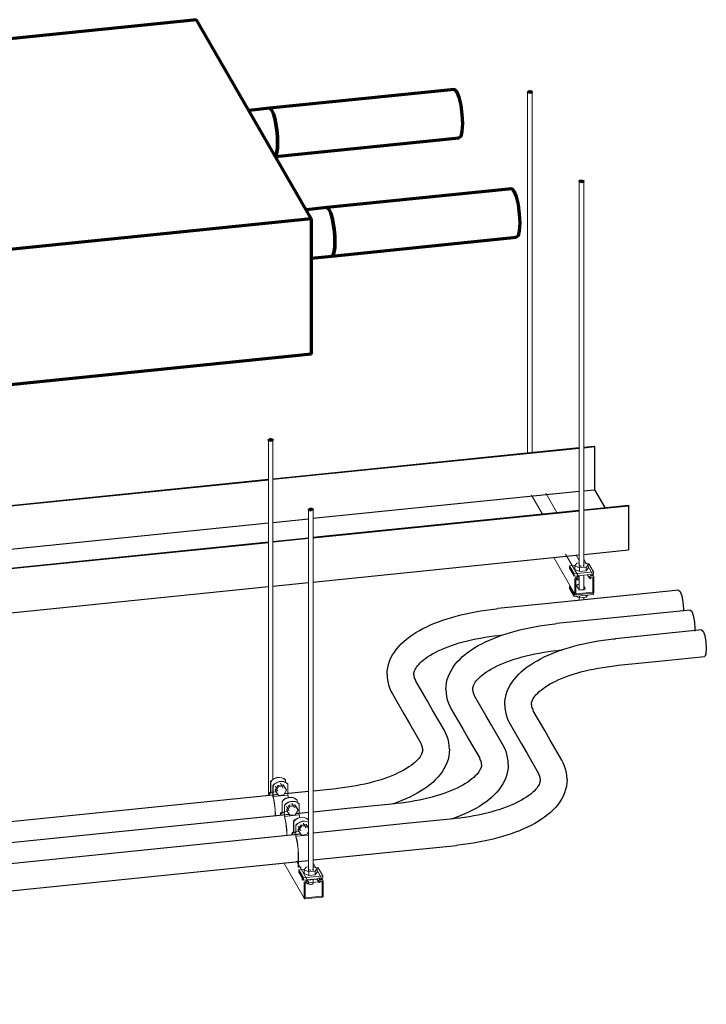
# Model space of a CAD drawing. Header units: inches. Extents: x -723 to 1689, y -292 to 603.
# Tile 25 of 40: x 648 to 704, y -91 to -10. Entities that reach past the tile are written whole.
import ezdxf

# ---------------------------------------------------------------- set-up
doc = ezdxf.new("R2010")
doc.units = ezdxf.units.IN
doc.header["$MEASUREMENT"] = 0
doc.linetypes.add('Center', pattern=[1.25, 0.25, -0.1875, 0.625, -0.1875])
for name, color, linetype, lineweight in [('A-GENM', 13, 'Continuous', 9), ('E-CABL-TRAY', 211, 'Continuous', 30), ('E-POWR-CNDT', 130, 'Continuous', 30), ('M-EQPM', 50, 'Continuous', 60), ('M-HVAC-DUCT', 70, 'Continuous', 60), ('S-BEAM', 12, 'Continuous', 9), ('S-COLS', 52, 'Continuous', 9), ('S-FSTN', 2, 'Continuous', 9)]:
    doc.layers.add(name, color=color, linetype=linetype, lineweight=lineweight)

# ---------------------------------------------------------------- blocks, each defined once
blk = doc.blocks.new('HeatRecoveryUnit - Heat Recovery Unit _HRU_-1365172-3D - L1 - Retail 109')
at = {"layer": 'M-EQPM', "color": 250, "lineweight": 70}
for p, q in [((556.225, -10.474), (509.16, -15.259)), ((565.638, -26.801), (556.225, -10.474)), ((562.203, -17.751), (560.519, -17.922)), ((566.909, -25.914), (565.225, -26.085)), ((529.692, -30.455), (565.638, -26.801)), ((565.638, -26.801), (565.638, -37.948)), ((565.638, -30.064), (567.313, -29.894)), ((565.638, -37.948), (529.691, -41.603))]:
    blk.add_line(p, q, dxfattribs=at)
for points in [[(562.17, -17.76, 0), (562.283, -17.776, 0), (562.405, -17.925, 0), (562.527, -18.199, 0), (562.64, -18.577, 0), (562.738, -19.034, 0), (562.813, -19.54, 0), (562.86, -20.059, 0), (562.876, -20.557, 0)], [(562.876, -20.557, 0), (562.86, -20.999, 0), (562.813, -21.355, 0), (562.738, -21.601, 0), (562.683, -21.687, 0)], [(566.876, -25.924, 0), (566.989, -25.939, 0), (567.111, -26.089, 0), (567.233, -26.362, 0), (567.346, -26.74, 0), (567.444, -27.198, 0), (567.519, -27.703, 0), (567.566, -28.223, 0), (567.582, -28.72, 0)], [(567.582, -28.72, 0), (567.566, -29.162, 0), (567.519, -29.518, 0), (567.444, -29.764, 0), (567.346, -29.884, 0), (567.299, -29.894, 0)]]:
    blk.add_polyline3d(points, dxfattribs=at)
blk = doc.blocks.new('ST-VDC-01_HVAC_REF_v001_rvt_rvt-3-3D - L1 - Retail 109')
at = {"layer": 'M-HVAC-DUCT', "color": 180, "lineweight": 70}
for p, q in [((577.372, -16.208), (562.203, -17.751)), ((562.709, -21.72), (577.777, -20.188))]:
    blk.add_line(p, q, dxfattribs=at)
at = {"layer": 'M-HVAC-DUCT', "color": 80, "lineweight": 70}
for p, q in [((582.078, -24.372), (566.909, -25.914)), ((567.313, -29.894), (582.483, -28.351))]:
    blk.add_line(p, q, dxfattribs=at)
at = {"layer": 'M-HVAC-DUCT', "color": 180, "lineweight": 70}
for points in [[(577.373, -16.209, 0), (577.394, -16.209, 0), (577.574, -16.383, 0)], [(577.574, -16.383, 0), (577.755, -16.834, 0), (577.907, -17.492, 0), (578.009, -18.258, 0), (578.045, -19.014, 0)], [(562.405, -17.925, 0), (562.283, -17.776, 0), (562.17, -17.76, 0)], [(562.876, -20.557, 0), (562.86, -20.059, 0), (562.813, -19.54, 0), (562.738, -19.034, 0), (562.64, -18.577, 0), (562.527, -18.199, 0), (562.405, -17.925, 0)], [(578.045, -19.014, 0), (578.009, -19.647, 0), (577.907, -20.059, 0), (577.755, -20.187, 0)], [(562.683, -21.687, 0), (562.738, -21.601, 0), (562.813, -21.355, 0), (562.86, -20.999, 0), (562.876, -20.557, 0)]]:
    blk.add_polyline3d(points, dxfattribs=at)
at = {"layer": 'M-HVAC-DUCT', "color": 80, "lineweight": 70}
for points in [[(582.079, -24.372, 0), (582.101, -24.372, 0), (582.281, -24.546, 0)], [(582.281, -24.546, 0), (582.461, -24.997, 0), (582.613, -25.655, 0), (582.715, -26.421, 0), (582.751, -27.178, 0)], [(567.111, -26.089, 0), (566.989, -25.939, 0), (566.876, -25.924, 0)], [(567.582, -28.72, 0), (567.566, -28.223, 0), (567.519, -27.703, 0), (567.444, -27.198, 0), (567.346, -26.74, 0), (567.233, -26.362, 0), (567.111, -26.089, 0)], [(582.751, -27.178, 0), (582.715, -27.81, 0), (582.613, -28.222, 0), (582.461, -28.351, 0)], [(567.299, -29.894, 0), (567.346, -29.884, 0), (567.444, -29.764, 0), (567.519, -29.518, 0), (567.566, -29.162, 0), (567.582, -28.72, 0)]]:
    blk.add_polyline3d(points, dxfattribs=at)
at = {"layer": 'M-EQPM', "color": 172, "linetype": 'Center', "lineweight": 50}
blk.add_blockref('HeatRecoveryUnit - Heat Recovery Unit _HRU_-1365172-3D - L1 - Retail 109', (0, 0), dxfattribs=at)
blk = doc.blocks.new('P1100 - Pipe and Rigid Steel Conduit Clamp - P1117 - 2_-V86-3D - L1 - Retail 109')
at = {"layer": 'A-GENM'}
for p, q in [((562.313, -73.069), (562.302, -73.05)), ((562.302, -73.05), (562.302, -73.945)), ((562.313, -74.009), (562.313, -73.069)), ((562.489, -73.375), (562.5, -73.393)), ((562.489, -74.315), (562.489, -73.375)), ((562.5, -73.393), (562.5, -74.288)), ((562.663, -73.759), (562.887, -73.374)), ((562.67, -73.449), (562.895, -73.838)), ((562.941, -73.467), (562.717, -73.852)), ((562.887, -73.374), (563.336, -73.328)), ((562.941, -73.467), (562.887, -73.374)), ((563.389, -73.421), (562.941, -73.467)), ((563.328, -73.588), (563.104, -73.199)), ((563.336, -73.328), (563.56, -73.668)), ((563.389, -73.421), (563.336, -73.328)), ((563.613, -73.761), (563.389, -73.421)), ((563.517, -72.927), (563.528, -72.945)), ((563.528, -72.945), (563.528, -73.126)), ((563.715, -73.27), (563.704, -73.251)), ((563.715, -74.164), (563.715, -73.27)), ((562.744, -73.894), (562.275, -73.941)), ((562.489, -73.991), (562.313, -74.009)), ((562.5, -74.288), (563.715, -74.164)), ((562.663, -73.759), (562.717, -73.852)), ((562.717, -73.852), (562.941, -74.192)), ((562.941, -74.192), (563.389, -74.146)), ((563.389, -74.146), (563.613, -73.761)), ((563.613, -73.761), (563.56, -73.668)), ((563.715, -74.164), (563.769, -74.358)), ((562.68, -75.67), (562.68, -75.88)), ((562.695, -75.879), (562.695, -75.695))]:
    blk.add_line(p, q, dxfattribs=at)
for points in [[(562.302, -73.05, 0), (562.445, -72.907, 0), (562.618, -72.798, 0), (562.81, -72.732, 0), (563.009, -72.712, 0), (563.201, -72.739, 0), (563.374, -72.812, 0), (563.517, -72.927, 0)], [(563.528, -72.945, 0), (563.385, -72.831, 0), (563.212, -72.758, 0), (563.02, -72.73, 0), (562.821, -72.75, 0), (562.629, -72.817, 0), (562.456, -72.925, 0), (562.313, -73.069, 0)], [(562.489, -73.375, 0), (562.632, -73.231, 0), (562.805, -73.123, 0), (562.997, -73.056, 0), (563.196, -73.036, 0), (563.388, -73.064, 0), (563.561, -73.137, 0), (563.704, -73.251, 0)], [(563.715, -73.27, 0), (563.572, -73.155, 0), (563.399, -73.082, 0), (563.207, -73.055, 0), (563.008, -73.075, 0), (562.816, -73.141, 0), (562.643, -73.25, 0), (562.5, -73.393, 0)], [(562.302, -73.945, 0), (562.238, -73.958, 0), (562.183, -74.045, 0), (562.142, -74.2, 0)], [(562.165, -74.198, 0), (562.196, -74.096, 0), (562.25, -74.016, 0), (562.313, -74.009, 0)], [(562.489, -74.315, 0), (562.552, -74.54, 0), (562.605, -74.805, 0), (562.646, -75.094, 0), (562.672, -75.388, 0), (562.68, -75.67, 0)], [(562.695, -75.695, 0), (562.686, -75.404, 0), (562.66, -75.1, 0), (562.619, -74.8, 0), (562.564, -74.524, 0), (562.5, -74.288, 0)]]:
    blk.add_polyline3d(points, dxfattribs=at)
blk = doc.blocks.new('P1100 - Pipe and Rigid Steel Conduit Clamp - P1117 - 2_-V61-3D - L1 - Retail 109')
at = {"layer": 'A-GENM'}
for p, q in [((329.993, -98.418), (329.982, -98.4)), ((329.982, -98.4), (329.982, -99.294)), ((329.993, -99.359), (329.993, -98.418)), ((331.008, -98.938), (330.784, -98.548)), ((331.197, -98.276), (331.208, -98.294)), ((331.208, -98.294), (331.208, -98.475)), ((331.395, -98.619), (331.384, -98.6)), ((331.395, -99.514), (331.395, -98.619)), ((330.424, -99.243), (329.955, -99.291)), ((330.169, -99.341), (329.993, -99.359)), ((330.169, -98.724), (330.18, -98.742)), ((330.169, -99.665), (330.169, -98.724)), ((330.18, -98.742), (330.18, -99.637)), ((330.343, -99.108), (330.567, -98.723)), ((330.343, -99.108), (330.397, -99.201)), ((330.351, -98.798), (330.575, -99.187)), ((330.621, -98.816), (330.397, -99.201)), ((330.397, -99.201), (330.621, -99.541)), ((330.567, -98.723), (331.016, -98.677)), ((330.621, -98.816), (330.567, -98.723)), ((331.069, -98.771), (330.621, -98.816)), ((331.016, -98.677), (331.24, -99.017)), ((331.069, -98.771), (331.016, -98.677)), ((331.294, -99.11), (331.069, -98.771)), ((331.069, -99.496), (331.294, -99.11)), ((331.294, -99.11), (331.24, -99.017)), ((330.18, -99.637), (331.395, -99.514)), ((330.621, -99.541), (331.069, -99.496)), ((331.395, -99.514), (331.448, -99.705)), ((330.361, -101.019), (330.361, -101.229)), ((330.375, -101.228), (330.375, -101.044))]:
    blk.add_line(p, q, dxfattribs=at)
for points in [[(329.982, -98.4, 0), (330.125, -98.256, 0), (330.298, -98.148, 0), (330.49, -98.081, 0), (330.689, -98.061, 0), (330.881, -98.088, 0), (331.054, -98.162, 0), (331.197, -98.276, 0)], [(331.208, -98.294, 0), (331.065, -98.18, 0), (330.892, -98.107, 0), (330.7, -98.079, 0), (330.501, -98.1, 0), (330.309, -98.166, 0), (330.136, -98.275, 0), (329.993, -98.418, 0)], [(330.169, -98.724, 0), (330.312, -98.581, 0), (330.485, -98.472, 0), (330.678, -98.406, 0), (330.876, -98.385, 0), (331.068, -98.413, 0), (331.241, -98.486, 0), (331.384, -98.6, 0)], [(331.395, -98.619, 0), (331.252, -98.505, 0), (331.079, -98.431, 0), (330.887, -98.404, 0), (330.688, -98.424, 0), (330.496, -98.491, 0), (330.323, -98.599, 0), (330.18, -98.742, 0)], [(329.982, -99.294, 0), (329.918, -99.307, 0), (329.863, -99.394, 0), (329.822, -99.549, 0)], [(329.845, -99.547, 0), (329.877, -99.445, 0), (329.93, -99.366, 0), (329.993, -99.359, 0)], [(330.169, -99.665, 0), (330.232, -99.89, 0), (330.286, -100.155, 0), (330.326, -100.443, 0), (330.352, -100.737, 0), (330.361, -101.019, 0)], [(330.375, -101.044, 0), (330.366, -100.753, 0), (330.341, -100.449, 0), (330.299, -100.15, 0), (330.244, -99.874, 0), (330.18, -99.637, 0)]]:
    blk.add_polyline3d(points, dxfattribs=at)
blk = doc.blocks.new('P1100 - Pipe and Rigid Steel Conduit Clamp - P1117 - 2_-V87-3D - L1 - Retail 109')
at = {"layer": 'A-GENM'}
for p, q in [((564.195, -76.334), (564.185, -76.316)), ((564.185, -76.316), (564.185, -77.21)), ((564.195, -77.275), (564.195, -76.334)), ((564.372, -76.64), (564.382, -76.658)), ((564.372, -77.581), (564.372, -76.64)), ((564.382, -76.658), (564.382, -77.553)), ((564.546, -77.024), (564.77, -76.639)), ((564.558, -76.723), (564.777, -77.104)), ((564.823, -76.732), (564.599, -77.117)), ((564.77, -76.639), (565.218, -76.593)), ((564.823, -76.732), (564.77, -76.639)), ((565.272, -76.687), (564.823, -76.732)), ((565.21, -76.854), (564.986, -76.465)), ((565.218, -76.593), (565.41, -76.885)), ((565.272, -76.687), (565.218, -76.593)), ((565.41, -76.897), (565.272, -76.687)), ((565.4, -76.192), (565.41, -76.21)), ((565.41, -76.21), (565.41, -76.391)), ((564.627, -77.159), (564.157, -77.207)), ((564.372, -77.257), (564.195, -77.275)), ((564.382, -77.553), (565.41, -77.449)), ((564.546, -77.024), (564.599, -77.117)), ((564.599, -77.117), (564.823, -77.457)), ((564.823, -77.457), (565.272, -77.412)), ((565.272, -77.412), (565.41, -77.173)), ((564.563, -78.935), (564.563, -80.068)), ((564.578, -80.093), (564.578, -78.96)), ((565.785, -78.568), (565.792, -78.837)), ((565.792, -78.837), (565.792, -79.97)), ((564.563, -80.068), (564.578, -80.093)), ((564.578, -80.093), (564.784, -80.072)), ((564.769, -80.186), (564.769, -80.074)), ((564.784, -80.072), (564.784, -80.211))]:
    blk.add_line(p, q, dxfattribs=at)
for points in [[(564.185, -76.316, 0), (564.327, -76.172, 0), (564.501, -76.064, 0), (564.693, -75.997, 0), (564.891, -75.977, 0), (565.084, -76.004, 0), (565.257, -76.078, 0), (565.4, -76.192, 0)], [(565.41, -76.21, 0), (565.267, -76.096, 0), (565.094, -76.023, 0), (564.902, -75.995, 0), (564.703, -76.016, 0), (564.511, -76.082, 0), (564.338, -76.191, 0), (564.195, -76.334, 0)], [(564.372, -76.64, 0), (564.515, -76.497, 0), (564.688, -76.388, 0), (564.88, -76.322, 0), (565.078, -76.302, 0), (565.271, -76.329, 0), (565.413, -76.385, 0)], [(565.413, -76.398, 0), (565.281, -76.347, 0), (565.089, -76.32, 0), (564.89, -76.34, 0), (564.698, -76.407, 0), (564.525, -76.515, 0), (564.382, -76.658, 0)], [(564.185, -77.21, 0), (564.12, -77.223, 0), (564.066, -77.31, 0), (564.024, -77.465, 0)], [(564.048, -77.463, 0), (564.079, -77.361, 0), (564.132, -77.282, 0), (564.195, -77.275, 0)], [(564.372, -77.581, 0), (564.435, -77.806, 0), (564.488, -78.071, 0), (564.529, -78.359, 0), (564.554, -78.653, 0), (564.563, -78.935, 0)], [(564.578, -78.96, 0), (564.569, -78.669, 0), (564.543, -78.365, 0), (564.501, -78.066, 0), (564.447, -77.79, 0), (564.382, -77.553, 0)]]:
    blk.add_polyline3d(points, dxfattribs=at)
blk = doc.blocks.new('Vertical Rod - Rod-V63-3D - L1 - Retail 109')
at = {"layer": 'S-COLS'}
for p, q in [((332.149, -74.423), (332.149, -104.147)), ((332.524, -104.148), (332.524, -74.423)), ((332.149, -105.112), (332.149, -105.144)), ((332.524, -105.144), (332.524, -104.795))]:
    blk.add_line(p, q, dxfattribs=at)
at = {"layer": 'S-COLS', "lineweight": 50}
for points in [[(332.292, -74.346, 0), (332.154, -74.441, 0), (332.38, -74.499, 0)], [(332.38, -74.499, 0), (332.518, -74.404, 0), (332.292, -74.346, 0)]]:
    blk.add_polyline3d(points, dxfattribs=at)
at = {"layer": 'S-COLS'}
for points in [[(332.38, -105.22, 0), (332.332, -105.223, 0), (332.283, -105.219, 0), (332.239, -105.211, 0), (332.2, -105.198, 0), (332.172, -105.182, 0), (332.154, -105.162, 0), (332.149, -105.142, 0)], [(332.524, -105.146, 0), (332.516, -105.166, 0), (332.496, -105.185, 0), (332.466, -105.201, 0), (332.426, -105.213, 0), (332.38, -105.22, 0)]]:
    blk.add_polyline3d(points, dxfattribs=at)
blk = doc.blocks.new('Vertical Rod - Rod-V64-3D - L1 - Retail 109')
at = {"layer": 'S-COLS'}
for p, q in [((328.854, -68.708), (328.854, -97.926)), ((329.229, -96.595), (329.229, -68.708))]:
    blk.add_line(p, q, dxfattribs=at)
at = {"layer": 'S-COLS', "lineweight": 50}
for points in [[(328.998, -68.632, 0), (328.86, -68.727, 0), (329.086, -68.785, 0)], [(329.086, -68.785, 0), (329.224, -68.69, 0), (328.998, -68.632, 0)]]:
    blk.add_polyline3d(points, dxfattribs=at)
blk = doc.blocks.new('P1060 Series Square Washer - P1064 - Rod Dia 1_2_-V88-3D - L1 - Retail 109')
at = {"layer": 'S-FSTN'}
for p, q in [((564.616, -80.296), (565.101, -80.247)), ((564.616, -80.495), (564.616, -80.296)), ((564.616, -80.296), (564.998, -80.96)), ((564.998, -81.158), (564.616, -80.495)), ((566.578, -80.799), (564.998, -80.96)), ((566.037, -80.152), (566.195, -80.136)), ((566.578, -80.799), (566.195, -80.136)), ((566.578, -80.998), (566.578, -80.799)), ((564.998, -80.96), (564.998, -81.158)), ((564.998, -81.158), (566.385, -81.017)), ((566.394, -81.016), (566.578, -80.998))]:
    blk.add_line(p, q, dxfattribs=at)
blk = doc.blocks.new('Hex_Nut - P1064 - Rod Dia 1_2_-V89-3D - L1 - Retail 109')
at = {"layer": 'S-FSTN'}
for p, q in [((565.41, -80.063), (565.222, -80.082)), ((566.132, -80.193), (565.785, -80.043)), ((565.222, -80.082), (565.062, -80.302)), ((565.062, -80.302), (565.443, -80.466)), ((565.062, -80.302), (565.062, -80.602)), ((565.443, -80.767), (565.062, -80.602)), ((565.415, -80.266), (565.409, -80.245)), ((565.432, -80.285), (565.415, -80.266)), ((565.461, -80.302), (565.432, -80.285)), ((565.443, -80.466), (565.972, -80.413)), ((565.443, -80.767), (565.443, -80.466)), ((565.972, -80.713), (565.443, -80.767)), ((565.498, -80.314), (565.461, -80.302)), ((565.544, -80.323), (565.502, -80.315)), ((565.592, -80.326), (565.546, -80.323)), ((565.972, -80.413), (566.132, -80.193)), ((565.972, -80.713), (565.972, -80.413)), ((566.132, -80.493), (565.972, -80.713)), ((566.132, -80.493), (566.132, -80.193))]:
    blk.add_line(p, q, dxfattribs=at)
blk.add_polyline3d([(565.777, -80.27, 0), (565.757, -80.288, 0), (565.726, -80.304, 0)], dxfattribs=at)
blk = doc.blocks.new('Channel Nut - P3010 - 1_2_-V85-3D - L1 - Retail 109')
at = {"layer": 'S-BEAM'}
for p, q in [((448.272, -92.801), (448.272, -93.028)), ((449.493, -92.937), (448.701, -93.018)), ((449.493, -92.937), (449.474, -92.904)), ((449.661, -92.962), (449.661, -92.803)), ((448.543, -93.261), (448.524, -93.255)), ((448.543, -93.232), (448.543, -93.261)), ((448.543, -93.232), (448.543, -93.261)), ((448.543, -93.261), (448.662, -93.249)), ((448.778, -93.237), (449.596, -93.154)), ((449.596, -93.154), (449.596, -93.122)), ((449.596, -93.122), (449.596, -93.154))]:
    blk.add_line(p, q, dxfattribs=at)
blk.add_polyline3d([(449.515, -92.974, 0), (449.506, -92.968, 0), (449.499, -92.959, 0), (449.495, -92.949, 0), (449.493, -92.937, 0)], dxfattribs=at)
blk = doc.blocks.new('Channel - Beam Loading - P1000-V90-3D - L1 - Retail 109')
at = {"layer": 'S-BEAM'}
for p, q in [((563.383, -79.737), (565.057, -82.64)), ((564.563, -79.825), (564.435, -79.604)), ((565.394, -81.267), (564.584, -79.862)), ((566.002, -80.137), (565.785, -79.759)), ((566.601, -81.175), (566.132, -80.362)), ((565.042, -81.415), (565.042, -82.586)), ((565.144, -82.575), (565.144, -81.438)), ((565.21, -81.251), (565.311, -81.427)), ((565.276, -81.211), (565.236, -81.215)), ((565.236, -81.344), (565.275, -81.34)), ((565.305, -81.358), (565.306, -81.365)), ((565.306, -81.365), (565.306, -81.406)), ((565.408, -81.395), (565.408, -81.321)), ((566.098, -81.046), (566.262, -81.33)), ((566.256, -81.234), (566.256, -81.309)), ((566.359, -81.299), (566.359, -81.258)), ((566.429, -81.094), (566.387, -81.098)), ((566.389, -81.227), (566.429, -81.223)), ((566.517, -81.277), (566.52, -81.299)), ((566.52, -81.299), (566.52, -82.435)), ((566.622, -82.425), (566.622, -81.254)), ((566.489, -82.467), (565.175, -82.6)), ((565.175, -82.696), (566.489, -82.562))]:
    blk.add_line(p, q, dxfattribs=at)
for points in [[(565.236, -81.215, 0), (565.186, -81.226, 0), (565.139, -81.249, 0), (565.099, -81.282, 0), (565.068, -81.322, 0), (565.049, -81.368, 0), (565.042, -81.415, 0)], [(565.144, -81.438, 0), (565.148, -81.416, 0), (565.157, -81.395, 0), (565.171, -81.376, 0), (565.19, -81.36, 0), (565.212, -81.349, 0), (565.236, -81.344, 0)], [(565.275, -81.34, 0), (565.283, -81.34, 0), (565.29, -81.342, 0), (565.297, -81.346, 0), (565.302, -81.352, 0)], [(565.408, -81.321, 0), (565.404, -81.29, 0), (565.39, -81.261, 0), (565.369, -81.238, 0), (565.342, -81.221, 0), (565.31, -81.212, 0), (565.276, -81.211, 0)], [(565.306, -81.406, 0), (565.307, -81.417, 0), (565.312, -81.427, 0), (565.319, -81.436, 0), (565.328, -81.443, 0), (565.339, -81.447, 0), (565.351, -81.449, 0), (565.363, -81.447, 0), (565.375, -81.443, 0), (565.386, -81.437, 0), (565.395, -81.428, 0), (565.402, -81.418, 0), (565.407, -81.407, 0), (565.408, -81.395, 0)], [(566.387, -81.098, 0), (566.353, -81.106, 0), (566.322, -81.121, 0), (566.294, -81.143, 0), (566.274, -81.171, 0), (566.261, -81.201, 0), (566.256, -81.234, 0)], [(566.256, -81.309, 0), (566.258, -81.32, 0), (566.262, -81.331, 0), (566.269, -81.339, 0), (566.278, -81.346, 0), (566.289, -81.35, 0), (566.301, -81.352, 0), (566.314, -81.351, 0), (566.326, -81.347, 0), (566.336, -81.34, 0), (566.346, -81.332, 0), (566.353, -81.321, 0), (566.357, -81.31, 0), (566.359, -81.299, 0)], [(566.359, -81.258, 0), (566.36, -81.251, 0), (566.363, -81.244, 0), (566.368, -81.237, 0), (566.374, -81.232, 0), (566.381, -81.229, 0), (566.389, -81.227, 0)], [(566.622, -81.254, 0), (566.615, -81.208, 0), (566.596, -81.167, 0), (566.565, -81.133, 0), (566.525, -81.108, 0), (566.479, -81.095, 0), (566.429, -81.094, 0)], [(566.429, -81.223, 0), (566.452, -81.223, 0), (566.474, -81.23, 0), (566.493, -81.241, 0), (566.508, -81.257, 0), (566.51, -81.261, 0)], [(566.489, -82.562, 0), (566.524, -82.555, 0), (566.555, -82.539, 0), (566.583, -82.517, 0), (566.604, -82.489, 0), (566.617, -82.458, 0), (566.622, -82.425, 0)], [(566.52, -82.435, 0), (566.519, -82.443, 0), (566.516, -82.45, 0), (566.511, -82.456, 0), (566.505, -82.461, 0), (566.497, -82.465, 0), (566.489, -82.467, 0)], [(565.042, -82.586, 0), (565.047, -82.617, 0), (565.06, -82.646, 0), (565.081, -82.669, 0), (565.109, -82.686, 0), (565.141, -82.695, 0), (565.175, -82.696, 0)], [(565.175, -82.6, 0), (565.167, -82.6, 0), (565.16, -82.598, 0), (565.153, -82.594, 0), (565.149, -82.589, 0), (565.146, -82.582, 0), (565.144, -82.575, 0)]]:
    blk.add_polyline3d(points, dxfattribs=at)
blk = doc.blocks.new('Vertical Rod - Rod-V93-3D - L1 - Retail 109')
at = {"layer": 'S-COLS'}
for p, q in [((587.638, -23.753), (587.638, -55.457)), ((588.013, -55.457), (588.013, -23.753)), ((587.638, -56.149), (587.638, -56.354)), ((587.638, -56.428), (587.638, -57.34)), ((588.013, -57.34), (588.013, -56.111)), ((587.638, -57.956), (587.638, -58.172)), ((588.013, -58.134), (588.013, -57.936))]:
    blk.add_line(p, q, dxfattribs=at)
at = {"layer": 'S-COLS', "lineweight": 50}
for points in [[(587.781, -23.677, 0), (587.643, -23.772, 0), (587.869, -23.83, 0)], [(587.869, -23.83, 0), (588.007, -23.735, 0), (587.781, -23.677, 0)]]:
    blk.add_polyline3d(points, dxfattribs=at)
blk = doc.blocks.new('Vertical Rod - Rod-V69-3D - L1 - Retail 109')
at = {"layer": 'S-COLS'}
for p, q in [((466.772, -28.264), (466.772, -57.918)), ((467.147, -57.88), (467.147, -28.264))]:
    blk.add_line(p, q, dxfattribs=at)
at = {"layer": 'S-COLS', "lineweight": 50}
for points in [[(466.915, -28.188, 0), (466.777, -28.283, 0), (467.003, -28.341, 0)], [(467.003, -28.341, 0), (467.141, -28.246, 0), (466.915, -28.188, 0)]]:
    blk.add_polyline3d(points, dxfattribs=at)
blk = doc.blocks.new('P1060 Series Square Washer - P1064 - Rod Dia 1_2_-V65-3D - L1 - Retail 109')
at = {"layer": 'S-FSTN'}
for p, q in [((331.355, -104.013), (331.84, -103.964)), ((331.355, -104.212), (331.355, -104.013)), ((331.355, -104.013), (331.737, -104.676)), ((331.737, -104.875), (331.355, -104.212)), ((332.776, -103.869), (332.934, -103.852)), ((333.317, -104.516), (332.934, -103.852)), ((333.317, -104.516), (331.737, -104.676)), ((331.737, -104.676), (331.737, -104.875)), ((331.737, -104.875), (333.317, -104.714)), ((333.317, -104.714), (333.317, -104.516))]:
    blk.add_line(p, q, dxfattribs=at)
blk = doc.blocks.new('P1060 Series Square Washer - P1064 - Rod Dia 1_2_-V70-3D - L1 - Retail 109')
at = {"layer": 'S-FSTN'}
for p, q in [((470.213, -68.859), (470.267, -68.854)), ((470.213, -69.058), (470.213, -68.859)), ((470.213, -68.859), (470.596, -69.523)), ((470.596, -69.721), (470.213, -69.058)), ((470.641, -69.518), (470.596, -69.523)), ((470.596, -69.523), (470.596, -69.721)), ((472.175, -69.561), (472.175, -69.412)), ((470.596, -69.721), (472.175, -69.561))]:
    blk.add_line(p, q, dxfattribs=at)
for points in [[(470.954, -69.081, 0), (470.981, -69.056, 0), (471.006, -69.042, 0)], [(471.383, -69.042, 0), (471.414, -69.06, 0), (471.437, -69.086, 0)]]:
    blk.add_polyline3d(points, dxfattribs=at)
blk = doc.blocks.new('Hex_Nut - P1064 - Rod Dia 1_2_-V71-3D - L1 - Retail 109')
at = {"layer": 'S-FSTN'}
for p, q in [((470.819, -66.973), (470.659, -67.192)), ((471.007, -66.954), (470.819, -66.973)), ((471.73, -67.084), (471.382, -66.934)), ((471.569, -67.303), (471.73, -67.084)), ((471.73, -67.384), (471.73, -67.084)), ((470.659, -67.192), (471.041, -67.357)), ((470.659, -67.192), (470.659, -67.493)), ((471.041, -67.657), (470.659, -67.493)), ((471.012, -67.156), (471.007, -67.136)), ((471.03, -67.176), (471.012, -67.157)), ((471.058, -67.192), (471.03, -67.176)), ((471.041, -67.357), (471.569, -67.303)), ((471.041, -67.657), (471.041, -67.357)), ((471.569, -67.604), (471.041, -67.657)), ((471.096, -67.205), (471.059, -67.192)), ((471.141, -67.214), (471.099, -67.206)), ((471.19, -67.217), (471.143, -67.214)), ((471.569, -67.604), (471.569, -67.303)), ((471.73, -67.384), (471.569, -67.604))]:
    blk.add_line(p, q, dxfattribs=at)
blk.add_polyline3d([(471.374, -67.16, 0), (471.354, -67.179, 0), (471.324, -67.195, 0)], dxfattribs=at)
blk = doc.blocks.new('Hex_Nut - P1064 - Rod Dia 1_2_-V94-3D - L1 - Retail 109')
at = {"layer": 'S-FSTN'}
for p, q in [((587.671, -57.97), (587.385, -57.847)), ((587.671, -57.97), (587.671, -57.82)), ((588.2, -57.917), (587.671, -57.97)), ((588.32, -57.752), (588.2, -57.917)), ((588.2, -57.917), (588.2, -57.764))]:
    blk.add_line(p, q, dxfattribs=at)
blk = doc.blocks.new('Channel - Beam Loading T-Series - P1000T-V95-3D - L1 - Retail 109')
at = {"layer": 'S-BEAM'}
for p, q in [((584.612, -51.079), (583.721, -49.533)), ((585.802, -50.958), (584.891, -49.377)), ((585.546, -54.657), (587.285, -57.673)), ((587.622, -56.299), (586.518, -54.384)), ((587.398, -54.469), (587.638, -54.885)), ((588.23, -55.169), (588.013, -54.791)), ((588.829, -56.207), (588.36, -55.394)), ((587.27, -56.447), (587.27, -57.618)), ((587.372, -57.607), (587.372, -56.471)), ((587.438, -56.284), (587.539, -56.459)), ((587.504, -56.243), (587.464, -56.247)), ((587.464, -56.376), (587.503, -56.372)), ((587.533, -56.39), (587.534, -56.398)), ((587.534, -56.398), (587.534, -56.438)), ((587.636, -56.428), (587.636, -56.354)), ((588.326, -56.079), (588.49, -56.362)), ((588.484, -56.266), (588.484, -56.341)), ((588.587, -56.331), (588.587, -56.291)), ((588.657, -56.126), (588.615, -56.13)), ((588.617, -56.259), (588.657, -56.255)), ((588.745, -56.309), (588.748, -56.331)), ((588.748, -56.331), (588.748, -57.468)), ((588.85, -57.458), (588.85, -56.287)), ((587.574, -57.224), (587.441, -56.994)), ((588.013, -56.982), (588.12, -57.168)), ((588.717, -57.499), (587.403, -57.633)), ((587.403, -57.728), (588.717, -57.595))]:
    blk.add_line(p, q, dxfattribs=at)
for points in [[(587.464, -56.247, 0), (587.414, -56.259, 0), (587.367, -56.281, 0), (587.327, -56.314, 0), (587.296, -56.355, 0), (587.277, -56.4, 0), (587.27, -56.447, 0)], [(587.565, -56.467, 0), (587.511, -56.483, 0), (587.442, -56.494, 0), (587.37, -56.498, 0)], [(587.372, -56.471, 0), (587.376, -56.448, 0), (587.385, -56.427, 0), (587.399, -56.408, 0), (587.418, -56.392, 0), (587.44, -56.382, 0), (587.464, -56.376, 0)], [(587.503, -56.372, 0), (587.511, -56.372, 0), (587.518, -56.375, 0), (587.525, -56.378, 0), (587.53, -56.384, 0)], [(587.636, -56.354, 0), (587.632, -56.322, 0), (587.618, -56.294, 0), (587.597, -56.27, 0), (587.57, -56.253, 0), (587.538, -56.244, 0), (587.504, -56.243, 0)], [(587.534, -56.438, 0), (587.535, -56.449, 0), (587.539, -56.46, 0), (587.546, -56.468, 0), (587.556, -56.475, 0), (587.567, -56.479, 0), (587.579, -56.481, 0), (587.591, -56.48, 0), (587.603, -56.476, 0), (587.614, -56.469, 0), (587.623, -56.461, 0), (587.63, -56.45, 0), (587.635, -56.439, 0), (587.636, -56.428, 0)], [(588.615, -56.13, 0), (588.581, -56.138, 0), (588.549, -56.153, 0), (588.522, -56.176, 0), (588.502, -56.203, 0), (588.489, -56.234, 0), (588.484, -56.266, 0)], [(588.484, -56.341, 0), (588.486, -56.353, 0), (588.49, -56.363, 0), (588.497, -56.372, 0), (588.506, -56.378, 0), (588.517, -56.383, 0), (588.529, -56.384, 0), (588.542, -56.383, 0), (588.554, -56.379, 0), (588.564, -56.372, 0), (588.574, -56.364, 0), (588.581, -56.354, 0), (588.585, -56.342, 0), (588.587, -56.331, 0)], [(588.587, -56.291, 0), (588.588, -56.283, 0), (588.591, -56.276, 0), (588.595, -56.27, 0), (588.602, -56.264, 0), (588.609, -56.261, 0), (588.617, -56.259, 0)], [(588.85, -56.287, 0), (588.843, -56.241, 0), (588.824, -56.199, 0), (588.793, -56.165, 0), (588.753, -56.14, 0), (588.707, -56.127, 0), (588.657, -56.126, 0)], [(588.657, -56.255, 0), (588.68, -56.256, 0), (588.702, -56.262, 0), (588.721, -56.273, 0), (588.736, -56.29, 0), (588.738, -56.293, 0)], [(587.441, -56.994, 0), (587.433, -56.964, 0), (587.445, -56.933, 0), (587.474, -56.905, 0), (587.521, -56.881, 0), (587.58, -56.863, 0), (587.637, -56.853, 0)], [(588.12, -57.168, 0), (588.128, -57.199, 0), (588.117, -57.229, 0), (588.087, -57.258, 0), (588.041, -57.282, 0), (587.982, -57.3, 0), (587.913, -57.311, 0), (587.84, -57.314, 0), (587.767, -57.309, 0), (587.7, -57.297, 0), (587.643, -57.277, 0), (587.6, -57.253, 0), (587.574, -57.224, 0)], [(587.27, -57.618, 0), (587.275, -57.65, 0), (587.288, -57.678, 0), (587.309, -57.702, 0), (587.337, -57.719, 0), (587.369, -57.728, 0), (587.403, -57.728, 0)], [(587.403, -57.633, 0), (587.395, -57.633, 0), (587.388, -57.63, 0), (587.381, -57.627, 0), (587.377, -57.621, 0), (587.374, -57.615, 0), (587.372, -57.607, 0)], [(588.717, -57.595, 0), (588.752, -57.587, 0), (588.783, -57.571, 0), (588.811, -57.549, 0), (588.832, -57.521, 0), (588.845, -57.49, 0), (588.85, -57.458, 0)], [(588.748, -57.468, 0), (588.747, -57.475, 0), (588.744, -57.482, 0), (588.739, -57.489, 0), (588.733, -57.494, 0), (588.725, -57.497, 0), (588.717, -57.499, 0)]]:
    blk.add_polyline3d(points, dxfattribs=at)

msp = doc.modelspace()

# ---------------------------------------------------------------- linework, layer by layer
at = {"layer": 'E-CABL-TRAY'}
for p, q in [((668.887102, -48.230217), (694.043749, -45.672441)), ((668.887134, -48.187005), (694.043756, -45.629231)), ((694.415337, -45.591451), (695.273542, -45.504194)), ((694.415344, -45.63466), (695.297073, -45.545011)), ((695.273542, -45.504194), (695.297073, -45.545011)), ((695.297073, -45.545011), (695.297073, -49.084433)), ((636.10008, -51.520594), (668.526916, -48.223629)), ((636.100087, -51.563802), (668.526941, -48.266836)), ((672.183258, -51.434505), (694.043173, -49.211922)), ((694.41592, -49.174023), (695.297073, -49.084433)), ((695.297073, -49.084433), (696.146202, -50.557333)), ((672.182077, -53.037069), (694.042912, -50.814392)), ((672.182109, -52.993857), (694.042919, -50.771182)), ((694.416173, -50.733232), (698.073702, -50.361356)), ((694.41618, -50.77644), (698.097233, -50.402173)), ((698.073702, -50.361356), (698.097233, -50.402173)), ((698.097233, -50.402173), (698.097233, -54.032349)), ((668.88897, -51.769449), (671.821437, -51.471293)), ((636.100663, -55.103166), (668.525032, -51.806452)), ((636.100916, -56.662374), (668.525032, -53.365686)), ((668.888844, -53.371905), (671.822968, -53.073581)), ((668.888848, -53.328696), (671.825818, -53.030082)), ((636.100923, -56.705583), (668.525032, -53.408895)), ((694.41677, -54.406556), (698.097233, -54.032349)), ((672.18334, -56.667117), (694.042321, -54.444628)), ((636.101513, -60.335699), (668.525032, -57.039072)), ((668.891586, -57.001802), (671.819338, -56.704126))]:
    msp.add_line(p, q, dxfattribs=at)
at = {"layer": 'E-POWR-CNDT'}
for p, q in [((702.221654, -57.336933), (691.244107, -58.453063)), ((702.203527, -57.342241), (702.33277, -57.432861)), ((691.244107, -58.453063), (687.356423, -58.848339)), ((703.162885, -58.969592), (696.073021, -59.690446)), ((702.591255, -58.878167), (702.58591, -59.059509)), ((703.144758, -58.9749), (703.274001, -59.065521)), ((696.073021, -59.690446), (692.185337, -60.085723)), ((704.104115, -60.602251), (700.901935, -60.92783)), ((703.532486, -60.510827), (703.527141, -60.692169)), ((704.085988, -60.60756), (704.215231, -60.69818)), ((687.578655, -61.034071), (687.782233, -61.013372)), ((700.901935, -60.92783), (697.014252, -61.323106)), ((692.407569, -62.271454), (692.611147, -62.250756)), ((701.124167, -63.113561), (704.326347, -62.787983)), ((697.236484, -63.508837), (701.124167, -63.113561)), ((681.553083, -66.398743), (680.611853, -64.766084)), ((678.708496, -65.863372), (679.649726, -67.496031)), ((686.381998, -67.636126), (685.440767, -66.003467)), ((682.002966, -67.17911), (681.553083, -66.398743)), ((683.53741, -67.100755), (684.47864, -68.733414)), ((679.649726, -67.496031), (680.099609, -68.276398)), ((682.944197, -68.81177), (682.002966, -67.17911)), ((686.831878, -68.41649), (686.381998, -67.636126)), ((691.210912, -68.87351), (690.269681, -67.24085)), ((680.099609, -68.276398), (681.04084, -69.909058)), ((684.47864, -68.733414), (684.928521, -69.513778)), ((687.773109, -70.04915), (686.831878, -68.41649)), ((688.366324, -68.338138), (689.307555, -69.970798)), ((684.928521, -69.513778), (685.869752, -71.146438)), ((691.660795, -69.653877), (691.210912, -68.87351)), ((689.307555, -69.970798), (689.757438, -70.751165)), ((692.602025, -71.286536), (691.660795, -69.653877)), ((689.757438, -70.751165), (690.698668, -72.383824)), ((668.893717, -74.167774), (555.557306, -85.691135)), ((669.302056, -74.126257), (668.90273, -74.166858)), ((670.186354, -74.036347), (669.836882, -74.071879)), ((671.815321, -73.870723), (670.186354, -74.036347)), ((674.074037, -73.641071), (672.18782, -73.83285)), ((678.90295, -74.87845), (675.015266, -75.273727)), ((670.243284, -75.758913), (555.557605, -87.419459)), ((671.815021, -75.599108), (670.785579, -75.703776)), ((675.015266, -75.273727), (672.188119, -75.561174)), ((679.844182, -76.511113), (672.188419, -77.289505)), ((683.731866, -76.115837), (679.844182, -76.511113)), ((671.184517, -77.391576), (555.557905, -89.14779)), ((671.814722, -77.3275), (671.726811, -77.336438)), ((680.066414, -78.696845), (683.954098, -78.301569)), ((672.202863, -79.496363), (680.066414, -78.696845)), ((555.572349, -91.354648), (671.814338, -79.535866))]:
    msp.add_line(p, q, dxfattribs=at)
for points in [[(702.33277, -57.432861, 0), (702.462013, -57.79061, 0), (702.556625, -58.319629, 0), (702.591255, -58.878167, 0)], [(678.264064, -64.267344, 0), (678.277497, -63.985134, 0), (678.317449, -63.705647, 0), (678.382946, -63.431335, 0), (678.472546, -63.164164, 0), (678.584557, -62.905524, 0), (678.717238, -62.656234, 0), (678.868955, -62.41663, 0), (679.038269, -62.186688, 0), (679.223978, -61.966149, 0), (679.425101, -61.754629, 0), (679.640854, -61.551692, 0), (679.87061, -61.35691, 0), (680.113857, -61.169892, 0), (680.370165, -60.990302, 0), (680.639154, -60.817864, 0), (680.920476, -60.652361, 0), (681.213794, -60.493632, 0), (681.518772, -60.341563, 0), (681.835063, -60.196083, 0), (682.162307, -60.057156, 0), (682.500129, -59.924773, 0), (682.848129, -59.79895, 0), (683.205888, -59.67972, 0), (683.572967, -59.56713, 0), (683.948904, -59.461237, 0), (684.333216, -59.362106, 0), (684.725403, -59.269804, 0), (685.124944, -59.184402, 0), (685.531302, -59.105971, 0), (685.943926, -59.034579, 0), (686.362246, -58.970293, 0), (686.785683, -58.913173, 0), (687.213645, -58.863278, 0), (687.356423, -58.848339, 0)], [(703.274001, -59.065521, 0), (703.403243, -59.423269, 0), (703.497855, -59.952288, 0), (703.532486, -60.510827, 0)], [(683.092979, -65.504728, 0), (683.106411, -65.222517, 0), (683.146363, -64.94303, 0), (683.21186, -64.668718, 0), (683.30146, -64.401547, 0), (683.413471, -64.142907, 0), (683.546153, -63.893617, 0), (683.697869, -63.654013, 0), (683.867184, -63.424071, 0), (684.052892, -63.203533, 0), (684.254015, -62.992012, 0), (684.469769, -62.789075, 0), (684.699525, -62.594293, 0), (684.942772, -62.407275, 0), (685.199079, -62.227685, 0), (685.468068, -62.055247, 0), (685.749391, -61.889745, 0), (686.042709, -61.731015, 0), (686.347686, -61.578947, 0), (686.663977, -61.433467, 0), (686.991222, -61.294539, 0), (687.329043, -61.162156, 0), (687.677043, -61.036333, 0), (688.034803, -60.917103, 0), (688.401881, -60.804513, 0), (688.777818, -60.69862, 0), (689.16213, -60.599489, 0), (689.554317, -60.507187, 0), (689.953858, -60.421786, 0), (690.360217, -60.343354, 0), (690.77284, -60.271963, 0), (691.19116, -60.207676, 0), (691.614597, -60.150556, 0), (692.042559, -60.100661, 0), (692.185337, -60.085723, 0)], [(680.461064, -64.267344, 0), (680.464588, -64.193561, 0), (680.475477, -64.117622, 0), (680.494626, -64.037647, 0), (680.523339, -63.952235, 0), (680.56312, -63.860562, 0), (680.615468, -63.762368, 0), (680.681721, -63.657874, 0), (680.762967, -63.547653, 0), (680.86001, -63.432508, 0), (680.973377, -63.313362, 0), (681.103349, -63.191179, 0), (681.25, -63.066908, 0), (681.413241, -62.941448, 0), (681.59285, -62.815637, 0), (681.78851, -62.690239, 0), (681.999827, -62.565947, 0), (682.226348, -62.443387, 0), (682.467579, -62.323121, 0), (682.722993, -62.205658, 0), (682.992033, -62.091453, 0), (683.274123, -61.98092, 0), (683.56867, -61.874433, 0), (683.875065, -61.772328, 0), (684.192685, -61.674915, 0), (684.520897, -61.582471, 0), (684.859056, -61.495249, 0), (685.206507, -61.41348, 0), (685.562589, -61.337372, 0), (685.926627, -61.267111, 0), (686.297944, -61.202869, 0), (686.675851, -61.144795, 0), (687.059657, -61.093023, 0), (687.448661, -61.047672, 0), (687.578655, -61.034071, 0)], [(687.921893, -66.742111, 0), (687.935325, -66.4599, 0), (687.975278, -66.180414, 0), (688.040774, -65.906101, 0), (688.130374, -65.638931, 0), (688.242386, -65.380291, 0), (688.375067, -65.131001, 0), (688.526783, -64.891396, 0), (688.696098, -64.661454, 0), (688.881806, -64.440916, 0), (689.082929, -64.229396, 0), (689.298683, -64.026459, 0), (689.528439, -63.831676, 0), (689.771686, -63.644658, 0), (690.027993, -63.465068, 0), (690.296983, -63.29263, 0), (690.578305, -63.127128, 0), (690.871623, -62.968399, 0), (691.1766, -62.81633, 0), (691.492891, -62.67085, 0), (691.820136, -62.531922, 0), (692.157957, -62.39954, 0), (692.505957, -62.273716, 0), (692.863717, -62.154486, 0), (693.230796, -62.041896, 0), (693.606732, -61.936004, 0), (693.991045, -61.836872, 0), (694.383231, -61.744571, 0), (694.782772, -61.659169, 0), (695.189131, -61.580738, 0), (695.601754, -61.509346, 0), (696.020074, -61.445059, 0), (696.443511, -61.38794, 0), (696.871473, -61.338044, 0), (697.014252, -61.323106, 0)], [(704.215231, -60.69818, 0), (704.344474, -61.055929, 0), (704.439086, -61.584948, 0), (704.473716, -62.143486, 0)], [(685.289979, -65.504728, 0), (685.293502, -65.430944, 0), (685.304392, -65.355005, 0), (685.32354, -65.27503, 0), (685.352253, -65.189618, 0), (685.392035, -65.097945, 0), (685.444382, -64.999751, 0), (685.510635, -64.895257, 0), (685.591881, -64.785036, 0), (685.688924, -64.669891, 0), (685.802291, -64.550746, 0), (685.932263, -64.428563, 0), (686.078914, -64.304291, 0), (686.242155, -64.178832, 0), (686.421765, -64.053021, 0), (686.617425, -63.927623, 0), (686.828741, -63.803331, 0), (687.055262, -63.68077, 0), (687.296494, -63.560505, 0), (687.551907, -63.443041, 0), (687.820947, -63.328836, 0), (688.103037, -63.218304, 0), (688.397584, -63.111816, 0), (688.703979, -63.009712, 0), (689.021599, -62.912298, 0), (689.349811, -62.819854, 0), (689.68797, -62.732633, 0), (690.035422, -62.650863, 0), (690.391503, -62.574755, 0), (690.755541, -62.504495, 0), (691.126858, -62.440252, 0), (691.504766, -62.382178, 0), (691.888571, -62.330407, 0), (692.277575, -62.285055, 0), (692.407569, -62.271454, 0)], [(704.473716, -62.143486, 0), (704.439086, -62.581885, 0), (704.344474, -62.782675, 0), (704.327137, -62.787674, 0)], [(690.118893, -66.742111, 0), (690.122417, -66.668327, 0), (690.133306, -66.592388, 0), (690.152454, -66.512414, 0), (690.181168, -66.427002, 0), (690.220949, -66.335328, 0), (690.273297, -66.237135, 0), (690.33955, -66.13264, 0), (690.420796, -66.022419, 0), (690.517839, -65.907274, 0), (690.631206, -65.788129, 0), (690.761177, -65.665946, 0), (690.907829, -65.541674, 0), (691.071069, -65.416215, 0), (691.250679, -65.290404, 0), (691.446339, -65.165006, 0), (691.657655, -65.040714, 0), (691.884176, -64.918154, 0), (692.125408, -64.797888, 0), (692.380821, -64.680424, 0), (692.649861, -64.56622, 0), (692.931952, -64.455687, 0), (693.226499, -64.349199, 0), (693.532893, -64.247095, 0), (693.850514, -64.149681, 0), (694.178725, -64.057237, 0), (694.516884, -63.970016, 0), (694.864336, -63.888247, 0), (695.220417, -63.812138, 0), (695.584456, -63.741878, 0), (695.955772, -63.677636, 0), (696.33368, -63.619562, 0), (696.717485, -63.56779, 0), (697.10649, -63.522438, 0), (697.236484, -63.508837, 0)], [(678.264064, -64.267344, 0), (678.277497, -64.549555, 0), (678.317449, -64.829042, 0), (678.382946, -65.103354, 0), (678.472546, -65.370525, 0), (678.584557, -65.629165, 0), (678.708496, -65.863372, 0)], [(680.461064, -64.267344, 0), (680.464588, -64.341128, 0), (680.475477, -64.417067, 0), (680.494626, -64.497042, 0), (680.523339, -64.582454, 0), (680.56312, -64.674127, 0), (680.611853, -64.766084, 0)], [(683.092979, -65.504728, 0), (683.106411, -65.786939, 0), (683.146363, -66.066425, 0), (683.21186, -66.340738, 0), (683.30146, -66.607908, 0), (683.413471, -66.866548, 0), (683.53741, -67.100755, 0)], [(685.289979, -65.504728, 0), (685.293502, -65.578512, 0), (685.304392, -65.654451, 0), (685.32354, -65.734425, 0), (685.352253, -65.819837, 0), (685.392035, -65.911511, 0), (685.440767, -66.003467, 0)], [(687.921893, -66.742111, 0), (687.935325, -67.024322, 0), (687.975278, -67.303808, 0), (688.040774, -67.578121, 0), (688.130374, -67.845292, 0), (688.242386, -68.103931, 0), (688.366324, -68.338138, 0)], [(690.118893, -66.742111, 0), (690.122417, -66.815895, 0), (690.133306, -66.891834, 0), (690.152454, -66.971809, 0), (690.181168, -67.05722, 0), (690.220949, -67.148894, 0), (690.269681, -67.24085, 0)], [(683.388628, -70.407797, 0), (683.375195, -70.125586, 0), (683.335243, -69.846099, 0), (683.269747, -69.571787, 0), (683.180147, -69.304616, 0), (683.068135, -69.045976, 0), (682.944197, -68.81177, 0)], [(681.191628, -70.407797, 0), (681.188104, -70.334013, 0), (681.177215, -70.258074, 0), (681.158066, -70.178099, 0), (681.129353, -70.092688, 0), (681.089572, -70.001014, 0), (681.04084, -69.909058, 0)], [(688.21754, -71.645177, 0), (688.204108, -71.362966, 0), (688.164156, -71.083479, 0), (688.098659, -70.809167, 0), (688.009059, -70.541996, 0), (687.897047, -70.283356, 0), (687.773109, -70.04915, 0)], [(681.191628, -70.407797, 0), (681.188104, -70.481581, 0), (681.177215, -70.55752, 0), (681.158066, -70.637494, 0), (681.129353, -70.722906, 0), (681.089572, -70.81458, 0), (681.037224, -70.912773, 0), (680.970971, -71.017268, 0), (680.889725, -71.127489, 0), (680.792682, -71.242633, 0), (680.679315, -71.361779, 0), (680.549344, -71.483962, 0), (680.402692, -71.608234, 0), (680.239452, -71.733693, 0), (680.059842, -71.859504, 0), (679.864182, -71.984902, 0), (679.652866, -72.109194, 0), (679.426344, -72.231754, 0), (679.185113, -72.35202, 0), (678.9297, -72.469484, 0), (678.66066, -72.583688, 0), (678.378569, -72.694221, 0), (678.084022, -72.800709, 0), (677.777627, -72.902813, 0), (677.460007, -73.000226, 0), (677.131795, -73.092671, 0), (676.793637, -73.179892, 0), (676.446185, -73.261661, 0), (676.090104, -73.33777, 0), (675.726065, -73.40803, 0), (675.354749, -73.472272, 0), (674.976841, -73.530346, 0), (674.593035, -73.582118, 0), (674.204031, -73.62747, 0), (674.074037, -73.641071, 0)], [(683.388628, -70.407797, 0), (683.375195, -70.690008, 0), (683.335243, -70.969494, 0), (683.269747, -71.243807, 0), (683.180147, -71.510977, 0), (683.068135, -71.769617, 0), (682.935454, -72.018907, 0), (682.783738, -72.258512, 0), (682.614423, -72.488454, 0), (682.428715, -72.708992, 0), (682.227592, -72.920512, 0), (682.011838, -73.123449, 0), (681.782082, -73.318232, 0), (681.538835, -73.50525, 0), (681.282528, -73.684839, 0), (681.013538, -73.857277, 0), (680.732216, -74.02278, 0), (680.438898, -74.181509, 0), (680.133921, -74.333578, 0), (679.81763, -74.479058, 0), (679.490385, -74.617985, 0), (679.152564, -74.750368, 0), (678.804564, -74.876192, 0), (678.736655, -74.898823, 0)], [(686.02054, -71.645177, 0), (686.017017, -71.571393, 0), (686.006127, -71.495454, 0), (685.986979, -71.415479, 0), (685.958266, -71.330067, 0), (685.918484, -71.238394, 0), (685.869752, -71.146438, 0)], [(686.02054, -71.645177, 0), (686.017017, -71.718961, 0), (686.006127, -71.7949, 0), (685.986979, -71.874874, 0), (685.958266, -71.960286, 0), (685.918484, -72.051959, 0), (685.866136, -72.150153, 0), (685.799884, -72.254648, 0), (685.718637, -72.364869, 0), (685.621594, -72.480013, 0), (685.508228, -72.599159, 0), (685.378256, -72.721342, 0), (685.231604, -72.845614, 0), (685.068364, -72.971073, 0), (684.888754, -73.096884, 0), (684.693094, -73.222282, 0), (684.481778, -73.346574, 0), (684.255257, -73.469134, 0), (684.014025, -73.5894, 0), (683.758612, -73.706863, 0), (683.489572, -73.821068, 0), (683.207482, -73.931601, 0), (682.912934, -74.038089, 0), (682.60654, -74.140193, 0), (682.28892, -74.237606, 0), (681.960708, -74.33005, 0), (681.622549, -74.417272, 0), (681.275097, -74.499041, 0), (680.919016, -74.57515, 0), (680.554978, -74.64541, 0), (680.183661, -74.709652, 0), (679.805753, -74.767726, 0), (679.421948, -74.819498, 0), (679.032944, -74.86485, 0), (678.90295, -74.87845, 0)], [(688.21754, -71.645177, 0), (688.204108, -71.927388, 0), (688.164156, -72.206874, 0), (688.098659, -72.481187, 0), (688.009059, -72.748357, 0), (687.897047, -73.006997, 0), (687.764366, -73.256287, 0), (687.61265, -73.495892, 0), (687.443335, -73.725834, 0), (687.257627, -73.946372, 0), (687.056504, -74.157892, 0), (686.84075, -74.360829, 0), (686.610994, -74.555611, 0), (686.367747, -74.742629, 0), (686.11144, -74.922219, 0), (685.84245, -75.094657, 0), (685.561128, -75.26016, 0), (685.26781, -75.418889, 0), (684.962833, -75.570958, 0), (684.646542, -75.716438, 0), (684.319297, -75.855365, 0), (683.981476, -75.987748, 0), (683.633476, -76.113571, 0), (683.565536, -76.136214, 0)], [(693.046456, -72.882563, 0), (693.033024, -72.600353, 0), (692.993072, -72.320866, 0), (692.927575, -72.046554, 0), (692.837975, -71.779383, 0), (692.725964, -71.520743, 0), (692.602025, -71.286536, 0)], [(690.849456, -72.882563, 0), (690.845933, -72.808779, 0), (690.835044, -72.732841, 0), (690.815895, -72.652866, 0), (690.787182, -72.567454, 0), (690.747401, -72.475781, 0), (690.698668, -72.383824, 0)], [(690.849456, -72.882563, 0), (690.845933, -72.956347, 0), (690.835044, -73.032286, 0), (690.815895, -73.112261, 0), (690.787182, -73.197673, 0), (690.747401, -73.289346, 0), (690.695053, -73.38754, 0), (690.6288, -73.492034, 0), (690.547554, -73.602255, 0), (690.450511, -73.7174, 0), (690.337144, -73.836546, 0), (690.207172, -73.958729, 0), (690.060521, -74.083, 0), (689.89728, -74.20846, 0), (689.717671, -74.334271, 0), (689.522011, -74.459669, 0), (689.310694, -74.583961, 0), (689.084173, -74.706521, 0), (688.842941, -74.826786, 0), (688.587528, -74.94425, 0), (688.318488, -75.058455, 0), (688.036398, -75.168988, 0), (687.741851, -75.275475, 0), (687.435456, -75.377579, 0), (687.117836, -75.474993, 0), (686.789624, -75.567437, 0), (686.451465, -75.654659, 0), (686.104013, -75.736428, 0), (685.747932, -75.812536, 0), (685.383894, -75.882796, 0), (685.012577, -75.947039, 0), (684.634669, -76.005113, 0), (684.250864, -76.056884, 0), (683.86186, -76.102236, 0), (683.731866, -76.115837, 0)], [(693.046456, -72.882563, 0), (693.033024, -73.164774, 0), (692.993072, -73.444261, 0), (692.927575, -73.718573, 0), (692.837975, -73.985744, 0), (692.725964, -74.244384, 0), (692.593283, -74.493674, 0), (692.441566, -74.733278, 0), (692.272252, -74.96322, 0), (692.086543, -75.183758, 0), (691.88542, -75.395279, 0), (691.669667, -75.598216, 0), (691.439911, -75.792998, 0), (691.196664, -75.980016, 0), (690.940356, -76.159606, 0), (690.671367, -76.332044, 0), (690.390045, -76.497547, 0), (690.096726, -76.656276, 0), (689.791749, -76.808345, 0), (689.475458, -76.953824, 0), (689.148213, -77.092752, 0), (688.810392, -77.225135, 0), (688.462392, -77.350958, 0), (688.104633, -77.470188, 0), (687.737554, -77.582778, 0), (687.361617, -77.688671, 0), (686.977305, -77.787802, 0), (686.585118, -77.880104, 0), (686.185577, -77.965506, 0), (685.779218, -78.043937, 0), (685.366595, -78.115329, 0), (684.948275, -78.179615, 0), (684.524838, -78.236735, 0), (684.096876, -78.28663, 0), (683.954098, -78.301569, 0)]]:
    msp.add_polyline3d(points, dxfattribs=at)

# ---------------------------------------------------------------- block references
at = {"color": 250, "lineweight": 9}
msp.add_blockref('ST-VDC-01_HVAC_REF_v001_rvt_rvt-3-3D - L1 - Retail 109', (106.404314, 0), dxfattribs=at)
at = {"layer": 'A-GENM'}
for name, p in [('P1100 - Pipe and Rigid Steel Conduit Clamp - P1117 - 2_-V86-3D - L1 - Retail 109', (106.404314, 0)), ('P1100 - Pipe and Rigid Steel Conduit Clamp - P1117 - 2_-V61-3D - L1 - Retail 109', (339.665342, 23.716571)), ('P1100 - Pipe and Rigid Steel Conduit Clamp - P1117 - 2_-V87-3D - L1 - Retail 109', (106.404314, 0))]:
    msp.add_blockref(name, p, dxfattribs=at)
at = {"layer": 'S-BEAM'}
for name, p in [('Channel - Beam Loading T-Series - P1000T-V95-3D - L1 - Retail 109', (106.404314, 0)), ('Channel - Beam Loading - P1000-V90-3D - L1 - Retail 109', (106.404314, 0)), ('Channel Nut - P3010 - 1_2_-V85-3D - L1 - Retail 109', (223.034828, 11.858285))]:
    msp.add_blockref(name, p, dxfattribs=at)
at = {"layer": 'S-COLS'}
for name, p in [('Vertical Rod - Rod-V69-3D - L1 - Retail 109', (223.034828, 11.858285)), ('Vertical Rod - Rod-V93-3D - L1 - Retail 109', (106.404314, 0)), ('Vertical Rod - Rod-V64-3D - L1 - Retail 109', (339.665342, 23.716571)), ('Vertical Rod - Rod-V63-3D - L1 - Retail 109', (339.665342, 23.716571))]:
    msp.add_blockref(name, p, dxfattribs=at)
at = {"layer": 'S-FSTN'}
for name, p in [('P1060 Series Square Washer - P1064 - Rod Dia 1_2_-V65-3D - L1 - Retail 109', (361.893317, 48.684272)), ('Hex_Nut - P1064 - Rod Dia 1_2_-V71-3D - L1 - Retail 109', (223.034828, 11.858285)), ('P1060 Series Square Washer - P1064 - Rod Dia 1_2_-V70-3D - L1 - Retail 109', (223.034828, 11.858285)), ('Hex_Nut - P1064 - Rod Dia 1_2_-V94-3D - L1 - Retail 109', (106.404314, 0)), ('Hex_Nut - P1064 - Rod Dia 1_2_-V89-3D - L1 - Retail 109', (106.404314, 0)), ('P1060 Series Square Washer - P1064 - Rod Dia 1_2_-V88-3D - L1 - Retail 109', (106.404314, 0))]:
    msp.add_blockref(name, p, dxfattribs=at)

doc.saveas('drawing.dxf')
